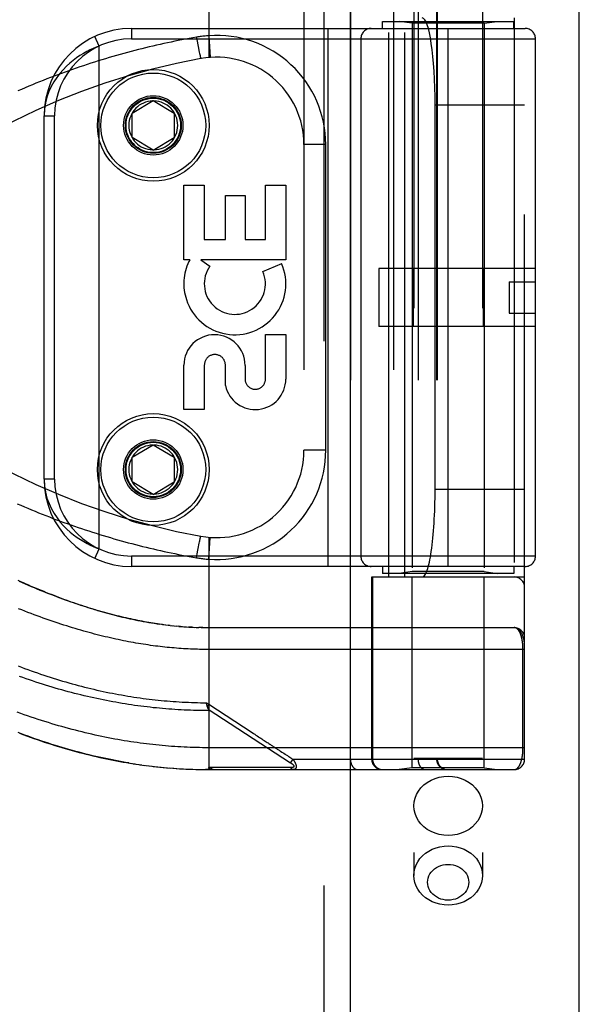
# Model space of a CAD drawing. Header units: inches. Extents: x 0 to 283, y 0 to 183.
# Tile 200 of 256: x 123.68 to 125.28, y 118.17 to 120.99. Entities that reach past the tile are written whole.
import ezdxf

# ---------------------------------------------------------------- set-up
doc = ezdxf.new("R2010")
doc.units = ezdxf.units.IN
doc.header["$LTSCALE"] = 15.583333
doc.header["$MEASUREMENT"] = 0
doc.linetypes.add('HIDDEN', pattern=[0.2, 0.1, -0.1])
doc.layers.get('0').update_dxf_attribs({"linetype": 'CONTINUOUS'})
doc.layers.add('RIGHTHAND_DOOR_ASSEMBLY', color=7, linetype='CONTINUOUS')

msp = doc.modelspace()

# ---------------------------------------------------------------- linework, layer by layer
at = {"color": 3, "linetype": 'Continuous'}
msp.add_line((125.2793, 53.176), (125.2793, 131.3133), dxfattribs=at)
at = {"layer": 'RIGHTHAND_DOOR_ASSEMBLY', "color": 8, "linetype": 'HIDDEN'}
for p, q in [((124.5486, 124.747), (124.5486, 53.397)), ((124.8061, 121.725), (124.8061, 118.5426)), ((125.0021, 121.725), (125.0021, 118.5426)), ((124.2191, 121.5482), (124.2191, 120.8835)), ((124.4914, 121.5482), (124.4914, 118.8457)), ((124.7478, 121.5482), (124.7478, 118.8457)), ((124.6243, 121.5182), (124.6243, 118.8757)), ((124.8178, 121.5182), (124.8178, 118.8757)), ((124.8709, 121.5182), (124.8709, 118.8757)), ((124.8729, 121.5182), (124.8729, 118.8757)), ((125.1228, 118.8757), (125.1228, 121.5182)), ((124.7166, 120.987), (125.0916, 120.987)), ((124.7166, 120.967), (124.7166, 120.987)), ((124.7344, 119.397), (124.7344, 120.997)), ((124.8011, 120.9817), (124.7636, 120.987)), ((124.7803, 119.397), (124.7803, 120.997)), ((125.0071, 120.9817), (124.8011, 120.9817)), ((124.8011, 120.9817), (124.8011, 119.4123)), ((125.0071, 120.9817), (125.0446, 120.987)), ((125.0071, 120.9817), (125.0071, 119.4123)), ((125.0916, 120.967), (125.0916, 120.987)), ((125.0928, 120.997), (125.0928, 119.397)), ((123.9978, 120.967), (125.1241, 120.967)), ((123.9978, 120.967), (123.9978, 120.937)), ((124.5603, 119.427), (124.5603, 120.967)), ((124.9041, 119.427), (124.9041, 120.967)), ((123.9053, 120.9166), (123.8927, 120.9438)), ((123.9978, 120.937), (125.1541, 120.937)), ((124.1838, 120.9419), (124.1842, 120.9397)), ((124.1842, 120.9397), (124.1858, 120.9307)), ((124.1858, 120.9307), (124.1879, 120.9199)), ((124.2191, 120.9462), (124.2235, 120.8838)), ((124.6541, 120.937), (124.6541, 119.457)), ((125.1541, 119.457), (125.1541, 120.937)), ((123.9053, 119.4774), (123.9053, 120.9166)), ((124.1879, 120.9199), (124.1897, 120.9108)), ((124.1897, 120.9108), (124.1909, 120.9042)), ((124.1909, 120.9042), (124.192, 120.8991)), ((124.192, 120.8991), (124.1928, 120.8953)), ((124.1928, 120.8953), (124.1934, 120.8925)), ((124.1934, 120.8925), (124.194, 120.8899)), ((124.194, 120.8899), (124.1943, 120.8882)), ((124.1943, 120.8882), (124.1947, 120.8866)), ((124.1947, 120.8866), (124.1949, 120.8857)), ((124.1949, 120.8857), (124.1951, 120.8848)), ((124.1951, 120.8848), (124.1953, 120.884)), ((124.1953, 120.884), (124.1955, 120.8833)), ((124.0003, 120.7245), (124.0603, 120.7605)), ((124.0603, 120.7605), (124.1203, 120.7245)), ((125.1228, 120.747), (124.8667, 120.747)), ((124.8667, 119.647), (124.8667, 120.747)), ((123.7478, 120.717), (123.7778, 120.717)), ((123.7478, 119.677), (123.7478, 120.717)), ((123.7778, 119.677), (123.7778, 120.717)), ((124.0003, 120.6545), (124.0003, 120.7245)), ((124.1203, 120.7245), (124.1203, 120.6545)), ((124.0603, 120.6184), (124.0003, 120.6545)), ((124.0603, 120.6184), (124.1203, 120.6545)), ((124.5539, 120.6345), (124.4914, 120.6345)), ((124.5539, 119.7595), (124.5539, 120.6345)), ((124.1478, 120.518), (124.2062, 120.518)), ((124.1478, 120.3043), (124.1478, 120.518)), ((124.2062, 120.518), (124.2062, 120.3626)), ((124.3813, 120.518), (124.4396, 120.518)), ((124.3813, 120.3626), (124.3813, 120.518)), ((124.4396, 120.518), (124.4396, 120.3043)), ((124.2667, 120.4889), (124.3229, 120.4889)), ((124.2667, 120.3626), (124.2667, 120.4889)), ((124.3229, 120.4889), (124.3229, 120.3626)), ((124.2062, 120.3626), (124.2667, 120.3626)), ((124.3229, 120.3626), (124.3813, 120.3626)), ((124.1647, 120.3043), (124.1478, 120.3043)), ((124.4396, 120.3043), (124.1967, 120.3043)), ((124.1967, 120.3043), (124.2221, 120.2864)), ((124.3741, 120.2709), (124.4277, 120.2941)), ((125.1541, 120.28), (124.7061, 120.28)), ((124.7061, 120.28), (124.7061, 120.114)), ((124.8035, 120.28), (124.8035, 120.114)), ((125.0047, 120.28), (125.0047, 120.114)), ((125.0791, 120.242), (125.1541, 120.242)), ((125.0791, 120.242), (125.0791, 120.152)), ((125.0791, 120.152), (125.1541, 120.152)), ((125.1541, 120.114), (124.7061, 120.114)), ((124.3813, 120.0906), (124.4396, 120.0906)), ((124.3813, 119.9635), (124.3813, 120.0906)), ((124.4396, 120.0906), (124.4396, 119.9635)), ((124.1478, 119.8762), (124.1478, 120.0034)), ((124.2062, 120.0034), (124.2062, 119.8762)), ((124.2667, 119.9446), (124.2667, 120.0034)), ((124.323, 120.0027), (124.323, 119.9635)), ((124.2062, 119.8762), (124.1478, 119.8762)), ((124.0003, 119.7395), (124.0603, 119.7755)), ((124.0603, 119.7755), (124.1203, 119.7395)), ((124.5539, 119.7595), (124.4914, 119.7595)), ((124.0003, 119.6695), (124.0003, 119.7395)), ((124.1203, 119.7395), (124.1203, 119.6695)), ((123.7778, 119.677), (123.7478, 119.677)), ((124.0603, 119.6334), (124.0003, 119.6695)), ((124.0603, 119.6334), (124.1203, 119.6695)), ((125.1228, 119.647), (124.8667, 119.647)), ((124.1897, 119.4832), (124.1908, 119.4888)), ((124.1908, 119.4888), (124.1918, 119.494)), ((124.1918, 119.494), (124.1926, 119.4979)), ((124.1926, 119.4979), (124.1932, 119.5008)), ((124.1932, 119.5008), (124.1938, 119.5034)), ((124.1938, 119.5034), (124.1942, 119.5052)), ((124.1942, 119.5052), (124.1946, 119.5068)), ((124.1946, 119.5068), (124.1948, 119.5078)), ((124.1948, 119.5078), (124.195, 119.5087)), ((124.195, 119.5087), (124.1952, 119.5096)), ((124.2191, 119.5105), (124.2191, 118.8457)), ((124.2191, 119.4478), (124.2235, 119.5101)), ((123.8927, 119.4502), (123.9053, 119.4774)), ((124.1838, 119.4521), (124.1858, 119.4633)), ((124.1858, 119.4633), (124.1879, 119.4741)), ((124.1879, 119.4741), (124.1897, 119.4832)), ((125.1541, 119.457), (123.9978, 119.457)), ((123.9978, 119.457), (123.9978, 119.427)), ((125.1241, 119.427), (123.9978, 119.427)), ((124.7166, 119.427), (124.7166, 119.407)), ((125.0916, 119.407), (124.7166, 119.407)), ((124.8011, 119.4123), (124.7636, 119.407)), ((125.0071, 119.4123), (124.8011, 119.4123)), ((125.0071, 119.4123), (125.0446, 119.407)), ((125.0916, 119.427), (125.0916, 119.407)), ((124.6853, 119.397), (125.1228, 119.397)), ((124.6853, 118.8757), (124.6853, 119.397)), ((124.6877, 119.397), (124.6877, 118.8757)), ((124.8011, 118.851), (124.8011, 119.397)), ((125.0071, 118.851), (125.0071, 119.397)), ((124.0903, 119.2604), (124.0842, 119.2612)), ((124.0871, 119.2608), (124.0963, 119.2596)), ((124.1083, 119.2582), (124.1024, 119.2589)), ((124.1111, 119.2579), (124.1202, 119.257)), ((124.1188, 119.2571), (124.1263, 119.2564)), ((124.1336, 119.2557), (124.1262, 119.2564)), ((124.1379, 119.2553), (124.1321, 119.2558)), ((124.1336, 119.2557), (124.1438, 119.2549)), ((124.1408, 119.2551), (124.1497, 119.2544)), ((124.1478, 119.2546), (124.1555, 119.2541)), ((124.176, 119.2529), (124.1845, 119.2526)), ((124.1832, 119.2526), (124.1904, 119.2524)), ((124.1976, 119.2522), (124.1903, 119.2524)), ((124.2018, 119.2521), (124.196, 119.2523)), ((124.1976, 119.2522), (124.2076, 119.2521)), ((124.2048, 119.2521), (124.2133, 119.252)), ((124.212, 119.252), (125.0928, 119.252)), ((125.1182, 118.9082), (125.1182, 119.1903)), ((124.2122, 119.037), (124.2191, 119.0325)), ((124.2132, 119.0327), (124.2129, 119.0339)), ((124.2135, 119.0315), (124.2132, 119.0327)), ((124.2138, 119.0302), (124.2135, 119.0315)), ((124.215, 119.0261), (124.2191, 119.0325)), ((124.4486, 118.8827), (124.451, 118.8812)), ((124.451, 118.8812), (124.4535, 118.8796)), ((124.4594, 118.8757), (124.4528, 118.8657)), ((124.4535, 118.8796), (124.4562, 118.8778)), ((124.4562, 118.8778), (124.4594, 118.8757)), ((124.4594, 118.8757), (125.1228, 118.8757)), ((125.0021, 118.877), (124.8061, 118.877)), ((123.9936, 118.8641), (124.0086, 118.8617)), ((124.0031, 118.8625), (124.0178, 118.8604)), ((124.0126, 118.8611), (124.0271, 118.859)), ((124.0222, 118.8597), (124.0364, 118.8578)), ((124.0316, 118.8584), (124.0456, 118.8566)), ((124.0411, 118.8572), (124.0548, 118.8555)), ((124.0506, 118.856), (124.064, 118.8544)), ((124.06, 118.8549), (124.0732, 118.8534)), ((124.0694, 118.8538), (124.0824, 118.8525)), ((124.0789, 118.8528), (124.0915, 118.8516)), ((124.0883, 118.8519), (124.1007, 118.8508)), ((124.0977, 118.8511), (124.1098, 118.8501)), ((124.107, 118.8503), (124.119, 118.8494)), ((124.1164, 118.8495), (124.1281, 118.8487)), ((124.1258, 118.8489), (124.1372, 118.8482)), ((124.1351, 118.8483), (124.1463, 118.8476)), ((124.1445, 118.8477), (124.1554, 118.8472)), ((124.1538, 118.8473), (124.1645, 118.8468)), ((124.1632, 118.8469), (124.1736, 118.8465)), ((124.1725, 118.8465), (124.1827, 118.8462)), ((124.1819, 118.8462), (124.1918, 118.846)), ((124.1912, 118.846), (124.2009, 118.8459)), ((124.2005, 118.8459), (124.21, 118.8458)), ((124.2098, 118.8458), (124.2191, 118.8457)), ((124.2191, 118.8457), (124.21, 118.8458)), ((124.2191, 118.8457), (125.0928, 118.8457)), ((124.2871, 118.8514), (124.2825, 118.8514)), ((124.37, 118.8513), (124.3591, 118.8514)), ((124.4226, 118.8513), (124.4185, 118.8513)), ((124.4263, 118.8513), (124.4226, 118.8513)), ((124.4329, 118.8513), (124.4263, 118.8513)), ((124.4375, 118.8513), (124.4329, 118.8513)), ((124.4471, 118.8512), (124.4375, 118.8513)), ((124.454, 118.8512), (124.4471, 118.8512)), ((124.8011, 118.851), (124.7636, 118.8457)), ((125.0071, 118.851), (124.8011, 118.851)), ((125.0071, 118.851), (125.0446, 118.8457))]:
    msp.add_line(p, q, dxfattribs=at)
at = {"layer": 'RIGHTHAND_DOOR_ASSEMBLY', "color": 3, "linetype": 'Continuous'}
msp.add_line((124.6236, 124.747), (124.6236, 53.397), dxfattribs=at)
at = {"layer": 'RIGHTHAND_DOOR_ASSEMBLY', "color": 8, "linetype": 'HIDDEN'}
for points in [[(124.1838, 120.9419), (124.1733, 120.9401), (124.1629, 120.9382), (124.1526, 120.9362), (124.1422, 120.9343), (124.1319, 120.9322), (124.1215, 120.9301), (124.1111, 120.928), (124.1007, 120.9258), (124.0903, 120.9236), (124.08, 120.9213), (124.0696, 120.9189), (124.0592, 120.9165), (124.0487, 120.9141), (124.0383, 120.9116), (124.0279, 120.909), (124.0175, 120.9064), (124.0071, 120.9037), (123.9966, 120.901), (123.9862, 120.8982), (123.9758, 120.8953), (123.9653, 120.8925), (123.9549, 120.8895), (123.9444, 120.8865), (123.934, 120.8834), (123.9235, 120.8803), (123.913, 120.8771), (123.9026, 120.8739), (123.8921, 120.8706), (123.8816, 120.8673), (123.8712, 120.8639), (123.8607, 120.8604), (123.8502, 120.8569), (123.8397, 120.8533), (123.8293, 120.8497), (123.8188, 120.846), (123.8083, 120.8422), (123.7978, 120.8384), (123.7874, 120.8345), (123.7769, 120.8306), (123.7664, 120.8266), (123.756, 120.8225), (123.7455, 120.8184), (123.7351, 120.8143), (123.7246, 120.81), (123.7142, 120.8057), (123.7038, 120.8014), (123.6933, 120.797), (123.6829, 120.7925), (123.6725, 120.788)], [(124.2191, 120.9462), (124.2155, 120.9459), (124.2121, 120.9456), (124.2087, 120.9453), (124.2054, 120.945), (124.202, 120.9446), (124.1985, 120.9442), (124.1949, 120.9437), (124.1912, 120.9431), (124.1875, 120.9425), (124.1838, 120.9419)], [(123.9053, 120.9166), (123.8969, 120.9133), (123.8881, 120.9095), (123.879, 120.9053), (123.8697, 120.9005), (123.8602, 120.8952), (123.8505, 120.8892), (123.8407, 120.8826), (123.8309, 120.8753), (123.8211, 120.8673), (123.8115, 120.8585), (123.802, 120.8488), (123.7928, 120.8382), (123.7841, 120.8268), (123.7759, 120.8143), (123.7683, 120.8008), (123.7616, 120.7862), (123.756, 120.7705), (123.7516, 120.7536), (123.7488, 120.7358), (123.7478, 120.717)], [(124.1955, 120.8833), (124.1956, 120.883), (124.1957, 120.8827), (124.1958, 120.8824), (124.1958, 120.8821), (124.1959, 120.8818), (124.196, 120.8816), (124.1961, 120.8814), (124.1961, 120.8812), (124.1962, 120.881), (124.1962, 120.8809), (124.1963, 120.8808), (124.1963, 120.8807), (124.1964, 120.8806), (124.1964, 120.8805), (124.1964, 120.8805), (124.1965, 120.8804), (124.1965, 120.8804)], [(123.7478, 119.677), (123.7488, 119.6579), (123.7517, 119.6399), (123.7561, 119.623), (123.7619, 119.6071), (123.7688, 119.5923), (123.7766, 119.5785), (123.785, 119.5659), (123.794, 119.5543), (123.8033, 119.5438), (123.8129, 119.5342), (123.8226, 119.5254), (123.8324, 119.5175), (123.8422, 119.5103), (123.8519, 119.5039), (123.8614, 119.4981), (123.8708, 119.4929), (123.8799, 119.4883), (123.8887, 119.4842), (123.8972, 119.4806), (123.9053, 119.4774)], [(123.6709, 119.6067), (123.6811, 119.6023), (123.6913, 119.5979), (123.7015, 119.5935), (123.7117, 119.5893), (123.7219, 119.585), (123.7322, 119.5809), (123.7424, 119.5768), (123.7527, 119.5727), (123.7629, 119.5687), (123.7732, 119.5648), (123.7834, 119.5609), (123.7937, 119.5571), (123.804, 119.5533), (123.8142, 119.5496), (123.8245, 119.546), (123.8348, 119.5424), (123.8451, 119.5388), (123.8553, 119.5354), (123.8656, 119.5319), (123.8759, 119.5286), (123.8862, 119.5252), (123.8964, 119.522), (123.9067, 119.5188), (123.917, 119.5156), (123.9272, 119.5125), (123.9375, 119.5095), (123.9478, 119.5065), (123.958, 119.5036), (123.9683, 119.5007), (123.9786, 119.4979), (123.9888, 119.4951), (123.9991, 119.4924), (124.0093, 119.4897), (124.0195, 119.4871), (124.0298, 119.4845), (124.04, 119.482), (124.0503, 119.4795), (124.0605, 119.4771), (124.0707, 119.4748), (124.0809, 119.4725), (124.0912, 119.4702), (124.1014, 119.468), (124.1116, 119.4659), (124.1218, 119.4638), (124.1321, 119.4617), (124.1424, 119.4597), (124.1527, 119.4577), (124.1631, 119.4558), (124.1734, 119.4539), (124.1838, 119.4521)], [(124.1952, 119.5096), (124.1954, 119.5103), (124.1955, 119.5107), (124.1956, 119.511), (124.1957, 119.5113), (124.1958, 119.5116), (124.1958, 119.5119), (124.1959, 119.5121), (124.196, 119.5124), (124.1961, 119.5126), (124.1961, 119.5128), (124.1962, 119.5129), (124.1962, 119.5131), (124.1963, 119.5132), (124.1963, 119.5133), (124.1964, 119.5134), (124.1964, 119.5135), (124.1964, 119.5135), (124.1965, 119.5135), (124.1965, 119.5135)], [(124.1838, 119.4521), (124.1873, 119.4515), (124.1907, 119.4509), (124.194, 119.4504), (124.1973, 119.45), (124.2007, 119.4495), (124.2043, 119.4491), (124.2079, 119.4487), (124.2116, 119.4484), (124.2153, 119.4481), (124.2191, 119.4478)], [(123.6731, 119.3875), (123.6806, 119.3842), (123.6881, 119.3808), (123.6956, 119.3775), (123.703, 119.3743), (123.7103, 119.3711), (123.7177, 119.368), (123.725, 119.3649), (123.7323, 119.3619), (123.7395, 119.3589), (123.7467, 119.3559), (123.7539, 119.353), (123.7611, 119.3501), (123.7682, 119.3473), (123.7753, 119.3445), (123.7824, 119.3418), (123.7894, 119.3391), (123.7965, 119.3365), (123.8035, 119.3339), (123.8105, 119.3313), (123.8175, 119.3288), (123.8245, 119.3263), (123.8314, 119.3238), (123.8384, 119.3214), (123.8453, 119.3191), (123.8523, 119.3167), (123.8592, 119.3144), (123.8661, 119.3122), (123.8731, 119.3099), (123.88, 119.3077), (123.887, 119.3056), (123.8939, 119.3035), (123.9009, 119.3014), (123.9079, 119.2993), (123.9149, 119.2973), (123.922, 119.2953), (123.929, 119.2933), (123.9361, 119.2914), (123.9432, 119.2895), (123.9503, 119.2877), (123.9574, 119.2859), (123.9646, 119.2841), (123.9718, 119.2824), (123.979, 119.2807), (123.9863, 119.279), (123.9936, 119.2774), (124.001, 119.2758), (124.0085, 119.2742), (124.0161, 119.2727), (124.0237, 119.2712), (124.0315, 119.2697), (124.0393, 119.2683), (124.0472, 119.2669), (124.0551, 119.2656), (124.0631, 119.2643), (124.0711, 119.2631), (124.0791, 119.2619)], [(124.0871, 119.2608), (124.0782, 119.262), (124.072, 119.2629), (124.0659, 119.2638), (124.0597, 119.2648), (124.0535, 119.2658), (124.0473, 119.2668), (124.041, 119.2679), (124.0347, 119.269), (124.0284, 119.2702), (124.022, 119.2714), (124.0156, 119.2727), (124.0091, 119.274), (124.0026, 119.2753), (123.9961, 119.2767), (123.9895, 119.2781), (123.9829, 119.2796), (123.9762, 119.2812), (123.9695, 119.2827), (123.9628, 119.2844), (123.956, 119.286), (123.9491, 119.2878), (123.9422, 119.2895), (123.9353, 119.2914), (123.9283, 119.2932), (123.9213, 119.2952), (123.9142, 119.2972), (123.9071, 119.2992), (123.8999, 119.3013), (123.8926, 119.3034), (123.8853, 119.3056), (123.878, 119.3079), (123.8706, 119.3102), (123.8632, 119.3126), (123.8557, 119.315), (123.8481, 119.3175), (123.8405, 119.32), (123.8328, 119.3226), (123.8251, 119.3253), (123.8174, 119.328), (123.8095, 119.3308), (123.8017, 119.3337), (123.7937, 119.3366), (123.7858, 119.3395), (123.7777, 119.3426), (123.7696, 119.3457), (123.7615, 119.3488), (123.7533, 119.352), (123.745, 119.3553), (123.7367, 119.3587), (123.7284, 119.3621), (123.72, 119.3655), (123.7116, 119.3691), (123.7031, 119.3727), (123.6945, 119.3763), (123.6859, 119.3801), (123.6773, 119.3839)], [(125.1228, 119.1895), (124.2125, 119.1895), (124.206, 119.1896), (124.1995, 119.1897), (124.1929, 119.1898), (124.1864, 119.1899), (124.1798, 119.1901), (124.1733, 119.1904), (124.1667, 119.1907), (124.1601, 119.191), (124.1535, 119.1913), (124.1469, 119.1917), (124.1403, 119.1922), (124.1337, 119.1926), (124.127, 119.1931), (124.1204, 119.1937), (124.1137, 119.1942), (124.107, 119.1949), (124.1003, 119.1955), (124.0935, 119.1962), (124.0868, 119.197), (124.08, 119.1977), (124.0732, 119.1986), (124.0664, 119.1994), (124.0595, 119.2003), (124.0526, 119.2013), (124.0457, 119.2023), (124.0388, 119.2033), (124.0318, 119.2044), (124.0248, 119.2055), (124.0178, 119.2067), (124.0107, 119.2079), (124.0036, 119.2091), (123.9965, 119.2104), (123.9893, 119.2118), (123.9821, 119.2132), (123.9748, 119.2146), (123.9676, 119.2161), (123.9602, 119.2176), (123.9529, 119.2192), (123.9455, 119.2208), (123.938, 119.2225), (123.9305, 119.2243), (123.923, 119.226), (123.9154, 119.2279), (123.9078, 119.2298), (123.9001, 119.2317), (123.8924, 119.2337), (123.8847, 119.2358), (123.8769, 119.2379), (123.869, 119.24), (123.8611, 119.2423), (123.8532, 119.2445), (123.8452, 119.2469), (123.8371, 119.2493), (123.829, 119.2517), (123.8209, 119.2542), (123.8127, 119.2568), (123.8044, 119.2594), (123.7961, 119.2621), (123.7878, 119.2648), (123.7794, 119.2676), (123.771, 119.2705), (123.7625, 119.2734), (123.7539, 119.2764), (123.7453, 119.2795), (123.7367, 119.2826), (123.728, 119.2858), (123.7193, 119.289), (123.7105, 119.2923), (123.7017, 119.2957), (123.6928, 119.2991), (123.6839, 119.3026), (123.6749, 119.3062)], [(124.0952, 119.2598), (124.1031, 119.2588), (124.1143, 119.2576)], [(124.1549, 119.2541), (124.1619, 119.2537), (124.1689, 119.2533), (124.1787, 119.2528)], [(124.1729, 119.2531), (124.1671, 119.2534), (124.1613, 119.2537)], [(125.1228, 119.202), (125.1228, 119.2026), (125.1228, 119.2032), (125.1228, 119.2039), (125.1227, 119.2046), (125.1227, 119.2053), (125.1226, 119.2062), (125.1225, 119.2071), (125.1224, 119.208), (125.1223, 119.2091), (125.1221, 119.2102), (125.1219, 119.2115), (125.1217, 119.2129), (125.1214, 119.2145), (125.1211, 119.2161), (125.1207, 119.2179), (125.1202, 119.2198), (125.1197, 119.2219), (125.1191, 119.2239), (125.1184, 119.2258), (125.1178, 119.2277), (125.1172, 119.2294), (125.1165, 119.231), (125.1158, 119.2325), (125.1152, 119.234), (125.1145, 119.2353), (125.1138, 119.2366), (125.1131, 119.2378), (125.1124, 119.2389), (125.1117, 119.24), (125.111, 119.241), (125.1103, 119.242), (125.1096, 119.2429), (125.1089, 119.2437), (125.1082, 119.2445), (125.1075, 119.2452), (125.1068, 119.2459), (125.1061, 119.2466), (125.1053, 119.2472), (125.1046, 119.2477), (125.1039, 119.2483), (125.1032, 119.2488), (125.1025, 119.2492), (125.1018, 119.2496), (125.1011, 119.25), (125.1004, 119.2503), (125.0997, 119.2506), (125.099, 119.2509), (125.0983, 119.2511), (125.0976, 119.2513), (125.0969, 119.2515), (125.0962, 119.2517), (125.0955, 119.2518), (125.0949, 119.2519), (125.0942, 119.2519), (125.0935, 119.252), (125.0928, 119.252)], [(125.1182, 119.1903), (125.1182, 119.1911), (125.1182, 119.1919), (125.1182, 119.1928), (125.1182, 119.1936), (125.1182, 119.1944), (125.1181, 119.1952), (125.1181, 119.1961), (125.1181, 119.1969), (125.118, 119.1977), (125.118, 119.1986), (125.1179, 119.1994), (125.1179, 119.2003), (125.1178, 119.2011), (125.1178, 119.202), (125.1177, 119.2028), (125.1176, 119.2037), (125.1175, 119.2046), (125.1175, 119.2054), (125.1174, 119.2063), (125.1173, 119.2072), (125.1172, 119.208), (125.1171, 119.2089), (125.117, 119.2098), (125.1168, 119.2107), (125.1167, 119.2116), (125.1166, 119.2125), (125.1164, 119.2134), (125.1163, 119.2142), (125.1162, 119.2151), (125.116, 119.216), (125.1158, 119.2169), (125.1157, 119.2178), (125.1155, 119.2186), (125.1153, 119.2195), (125.1151, 119.2204), (125.115, 119.2212), (125.1148, 119.2221), (125.1146, 119.2229), (125.1143, 119.2238), (125.1141, 119.2246), (125.1139, 119.2255), (125.1137, 119.2263), (125.1134, 119.2271), (125.1132, 119.2279), (125.1129, 119.2288), (125.1127, 119.2296), (125.1124, 119.2304), (125.1122, 119.2312), (125.1119, 119.232), (125.1116, 119.2327), (125.1113, 119.2335), (125.111, 119.2343), (125.1107, 119.235), (125.1104, 119.2358), (125.11, 119.2365), (125.1097, 119.2372), (125.1094, 119.2379), (125.109, 119.2386), (125.1087, 119.2393), (125.1083, 119.24), (125.1079, 119.2407), (125.1075, 119.2413), (125.1071, 119.242), (125.1067, 119.2426), (125.1063, 119.2432), (125.1059, 119.2438), (125.1055, 119.2444), (125.1051, 119.2449), (125.1046, 119.2455), (125.1042, 119.246), (125.1037, 119.2465), (125.1033, 119.247), (125.1028, 119.2475), (125.1023, 119.2479), (125.1018, 119.2484), (125.1013, 119.2488), (125.1008, 119.2492), (125.1003, 119.2495), (125.0998, 119.2499), (125.0992, 119.2502), (125.0987, 119.2505), (125.0981, 119.2508), (125.0976, 119.251), (125.097, 119.2512), (125.0964, 119.2514), (125.0959, 119.2516), (125.0953, 119.2517), (125.0947, 119.2518), (125.0941, 119.2519), (125.0935, 119.252), (125.0928, 119.252)], [(123.674, 119.1422), (123.6831, 119.1388), (123.6922, 119.1354), (123.7013, 119.132), (123.7104, 119.1287), (123.7195, 119.1255), (123.7285, 119.1223), (123.7376, 119.1192), (123.7467, 119.1162), (123.7557, 119.1132), (123.7648, 119.1103), (123.7738, 119.1074), (123.7829, 119.1046), (123.7919, 119.1018), (123.8009, 119.0991), (123.8099, 119.0965), (123.8189, 119.0939), (123.8279, 119.0914), (123.8368, 119.089), (123.8458, 119.0866), (123.8547, 119.0842), (123.8637, 119.0819), (123.8726, 119.0797), (123.8815, 119.0776), (123.8904, 119.0755), (123.8992, 119.0734), (123.9081, 119.0714), (123.917, 119.0695), (123.9258, 119.0676), (123.9346, 119.0658), (123.9435, 119.0641), (123.9523, 119.0624), (123.9611, 119.0607), (123.9698, 119.0592), (123.9786, 119.0576), (123.9874, 119.0562), (123.9961, 119.0547), (124.0048, 119.0534), (124.0136, 119.0521), (124.0223, 119.0508), (124.031, 119.0496), (124.0397, 119.0485), (124.0484, 119.0474), (124.057, 119.0464), (124.0657, 119.0454), (124.0744, 119.0445), (124.083, 119.0436), (124.0917, 119.0428), (124.1003, 119.0421), (124.1089, 119.0413), (124.1176, 119.0407), (124.1262, 119.0401), (124.1348, 119.0396), (124.1434, 119.0391), (124.152, 119.0386), (124.1606, 119.0382), (124.1692, 119.0379), (124.1778, 119.0376), (124.1864, 119.0374), (124.195, 119.0372), (124.2036, 119.0371), (124.2122, 119.037)], [(124.2191, 119.0144), (124.2103, 119.0144), (124.2015, 119.0145), (124.1927, 119.0146), (124.1839, 119.0148), (124.1752, 119.015), (124.1664, 119.0153), (124.1575, 119.0157), (124.1487, 119.0161), (124.1399, 119.0165), (124.1311, 119.017), (124.1223, 119.0176), (124.1135, 119.0182), (124.1046, 119.0188), (124.0958, 119.0195), (124.0869, 119.0203), (124.0781, 119.0211), (124.0692, 119.022), (124.0604, 119.0229), (124.0515, 119.0239), (124.0426, 119.0249), (124.0337, 119.026), (124.0248, 119.0271), (124.0159, 119.0283), (124.0069, 119.0295), (123.998, 119.0308), (123.9891, 119.0322), (123.9801, 119.0336), (123.9711, 119.0351), (123.9621, 119.0366), (123.9531, 119.0382), (123.9441, 119.0398), (123.9351, 119.0415), (123.9261, 119.0432), (123.917, 119.045), (123.908, 119.0469), (123.8989, 119.0488), (123.8898, 119.0508), (123.8807, 119.0528), (123.8716, 119.0549), (123.8625, 119.0571), (123.8534, 119.0593), (123.8442, 119.0615), (123.8351, 119.0639), (123.8259, 119.0662), (123.8167, 119.0687), (123.8075, 119.0712), (123.7983, 119.0737), (123.7891, 119.0763), (123.7798, 119.079), (123.7706, 119.0818), (123.7614, 119.0845), (123.7521, 119.0874), (123.7428, 119.0903), (123.7335, 119.0933), (123.7243, 119.0963), (123.715, 119.0994), (123.7057, 119.1025), (123.6964, 119.1057), (123.6871, 119.109), (123.6778, 119.1123)], [(124.2129, 119.0339), (124.2123, 119.0364), (124.2122, 119.037)], [(125.1228, 118.9082), (124.2102, 118.9083), (124.2014, 118.9083), (124.1925, 118.9085), (124.1837, 118.9087), (124.1748, 118.9089), (124.166, 118.9092), (124.1571, 118.9096), (124.1482, 118.91), (124.1393, 118.9104), (124.1304, 118.911), (124.1215, 118.9115), (124.1126, 118.9122), (124.1037, 118.9128), (124.0948, 118.9136), (124.0858, 118.9144), (124.0769, 118.9152), (124.0679, 118.9161), (124.0589, 118.9171), (124.0499, 118.9181), (124.0409, 118.9192), (124.0319, 118.9203), (124.0229, 118.9215), (124.0138, 118.9228), (124.0047, 118.9241), (123.9956, 118.9255), (123.9865, 118.9269), (123.9773, 118.9284), (123.9682, 118.9299), (123.959, 118.9316), (123.9498, 118.9332), (123.9405, 118.935), (123.9313, 118.9367), (123.922, 118.9386), (123.9127, 118.9405), (123.9034, 118.9425), (123.894, 118.9445), (123.8846, 118.9467), (123.8752, 118.9488), (123.8658, 118.9511), (123.8563, 118.9534), (123.8468, 118.9557), (123.8373, 118.9582), (123.8277, 118.9607), (123.8181, 118.9632), (123.8085, 118.9659), (123.7989, 118.9686), (123.7892, 118.9713), (123.7795, 118.9742), (123.7697, 118.9771), (123.76, 118.9801), (123.7502, 118.9831), (123.7404, 118.9862), (123.7305, 118.9894), (123.7206, 118.9927), (123.7107, 118.996), (123.7008, 118.9994), (123.6908, 119.0028), (123.6808, 119.0064), (123.6708, 119.01)], [(124.215, 119.0261), (124.2148, 119.0267), (124.2146, 119.0273), (124.2144, 119.0279), (124.2143, 119.0285), (124.2141, 119.029), (124.214, 119.0296), (124.2138, 119.0302)], [(124.218, 119.0185), (124.2176, 119.0193), (124.2174, 119.0197), (124.2171, 119.0202), (124.2169, 119.0207), (124.2167, 119.0212), (124.2165, 119.0217), (124.2163, 119.0223), (124.2161, 119.0228), (124.2159, 119.0233), (124.2157, 119.0239), (124.2155, 119.0244), (124.2153, 119.025), (124.2151, 119.0256), (124.215, 119.0261)], [(124.2178, 119.0188), (124.4533, 118.8654), (124.4538, 118.8651), (124.4542, 118.8648), (124.4546, 118.8645), (124.455, 118.8642), (124.4554, 118.8639), (124.4558, 118.8636), (124.4562, 118.8633), (124.4565, 118.8631), (124.4569, 118.8628), (124.4572, 118.8625), (124.4575, 118.8623), (124.4578, 118.8621), (124.4581, 118.8618), (124.4583, 118.8616), (124.4586, 118.8614), (124.4588, 118.8611), (124.4591, 118.8609), (124.4593, 118.8607), (124.4595, 118.8605), (124.4597, 118.8603), (124.4599, 118.8601), (124.4601, 118.8599), (124.4603, 118.8597), (124.4605, 118.8595), (124.4607, 118.8593), (124.4608, 118.8591), (124.461, 118.8589), (124.4611, 118.8588), (124.4613, 118.8586), (124.4614, 118.8584), (124.4615, 118.8582), (124.4616, 118.8581), (124.4617, 118.8579), (124.4618, 118.8577), (124.4619, 118.8576), (124.462, 118.8574), (124.4621, 118.8573), (124.4622, 118.8571), (124.4623, 118.8569), (124.4624, 118.8568), (124.4624, 118.8566), (124.4625, 118.8565), (124.4625, 118.8564), (124.4626, 118.8562), (124.4626, 118.8561), (124.4627, 118.8559), (124.4627, 118.8558), (124.4627, 118.8557), (124.4627, 118.8555), (124.4628, 118.8554), (124.4628, 118.8553), (124.4628, 118.8551), (124.4628, 118.855), (124.4628, 118.8549), (124.4628, 118.8548), (124.4627, 118.8546), (124.4627, 118.8545), (124.4627, 118.8544), (124.4627, 118.8543), (124.4626, 118.8542), (124.4626, 118.8541), (124.4625, 118.854), (124.4625, 118.8538), (124.4624, 118.8537), (124.4624, 118.8536), (124.4623, 118.8535), (124.4622, 118.8534), (124.4621, 118.8533), (124.462, 118.8532), (124.462, 118.8531), (124.4619, 118.853), (124.4618, 118.853), (124.4616, 118.8529), (124.4615, 118.8528), (124.4614, 118.8527), (124.4613, 118.8526), (124.4611, 118.8525), (124.461, 118.8524), (124.4608, 118.8524), (124.4607, 118.8523), (124.4605, 118.8522), (124.4603, 118.8521), (124.4602, 118.8521), (124.46, 118.852), (124.4598, 118.8519), (124.4596, 118.8518), (124.4593, 118.8518), (124.4591, 118.8517), (124.4589, 118.8517), (124.4586, 118.8516), (124.4583, 118.8515), (124.4581, 118.8515), (124.4578, 118.8515), (124.4575, 118.8514), (124.4572, 118.8514), (124.4568, 118.8513), (124.4565, 118.8513), (124.4561, 118.8513), (124.4557, 118.8512), (124.4553, 118.8512), (124.4549, 118.8512), (124.4544, 118.8512), (124.454, 118.8512)], [(124.218, 119.0185), (124.2181, 119.0183), (124.2182, 119.0181), (124.2183, 119.0179), (124.2184, 119.0176), (124.2185, 119.0174), (124.2185, 119.0172), (124.2186, 119.017), (124.2187, 119.0167), (124.2188, 119.0165), (124.2188, 119.0163), (124.2189, 119.0161), (124.2189, 119.0159), (124.219, 119.0157), (124.219, 119.0155), (124.219, 119.0152), (124.2191, 119.015), (124.2191, 119.0148), (124.2191, 119.0146), (124.2191, 119.0144)], [(124.2191, 119.0325), (124.3435, 118.9514), (124.347, 118.9491), (124.3505, 118.9467), (124.3541, 118.9444), (124.3576, 118.9422), (124.361, 118.9399), (124.3644, 118.9377), (124.3677, 118.9355), (124.371, 118.9334), (124.3742, 118.9313), (124.3773, 118.9293), (124.3803, 118.9273)], [(123.99, 118.8647), (123.9806, 118.8662), (123.9713, 118.8679), (123.9619, 118.8696), (123.9526, 118.8713), (123.9432, 118.8732), (123.9337, 118.8751), (123.9243, 118.877), (123.9148, 118.879), (123.9054, 118.8811), (123.8959, 118.8833), (123.8863, 118.8855), (123.8768, 118.8878), (123.8672, 118.8902), (123.8576, 118.8927), (123.848, 118.8952), (123.8383, 118.8978), (123.8287, 118.9004), (123.819, 118.9031), (123.8093, 118.9059), (123.7995, 118.9088), (123.7898, 118.9117), (123.78, 118.9148), (123.7702, 118.9178), (123.7604, 118.921), (123.7507, 118.9242), (123.7409, 118.9274), (123.7312, 118.9307), (123.7215, 118.9341), (123.7119, 118.9375), (123.7022, 118.941), (123.6926, 118.9445), (123.683, 118.9481), (123.6734, 118.9517)], [(123.6772, 118.9497), (123.6874, 118.9459), (123.6976, 118.9422), (123.7078, 118.9385), (123.718, 118.9349), (123.7282, 118.9314), (123.7383, 118.9279), (123.7484, 118.9246), (123.7585, 118.9213), (123.7685, 118.9181), (123.7786, 118.9149), (123.7886, 118.9118), (123.7986, 118.9088), (123.8086, 118.9059), (123.8185, 118.9031), (123.8284, 118.9003), (123.8383, 118.8976), (123.8482, 118.895), (123.858, 118.8924), (123.8679, 118.8899), (123.8777, 118.8875), (123.8875, 118.8852), (123.8972, 118.8829), (123.9069, 118.8807), (123.9167, 118.8786), (123.9263, 118.8765), (123.936, 118.8745), (123.9457, 118.8726), (123.9553, 118.8708), (123.9649, 118.869), (123.9745, 118.8673), (123.984, 118.8656), (123.9993, 118.8632)], [(124.3803, 118.9273), (124.386, 118.9237), (124.3886, 118.9219), (124.3911, 118.9203), (124.3934, 118.9188), (124.3956, 118.9174), (124.3977, 118.916), (124.3997, 118.9147), (124.4017, 118.9134), (124.4036, 118.9121), (124.4055, 118.9109), (124.4074, 118.9096), (124.4094, 118.9084)], [(124.4094, 118.9084), (124.4132, 118.9059), (124.4151, 118.9046), (124.417, 118.9034), (124.4189, 118.9021), (124.4209, 118.9009), (124.4228, 118.8996), (124.4247, 118.8984)], [(124.4247, 118.8984), (124.4285, 118.8959), (124.4303, 118.8947), (124.4321, 118.8935), (124.4339, 118.8924)], [(125.0928, 118.8457), (125.0934, 118.8458), (125.0941, 118.8458), (125.0946, 118.8459), (125.0952, 118.846), (125.0958, 118.8461), (125.0964, 118.8463), (125.0969, 118.8464), (125.0975, 118.8467), (125.098, 118.8469), (125.0986, 118.8471), (125.0991, 118.8474), (125.0996, 118.8477), (125.1001, 118.8481), (125.1006, 118.8484), (125.1011, 118.8488), (125.1016, 118.8492), (125.1021, 118.8496), (125.1026, 118.85), (125.103, 118.8505), (125.1035, 118.8509), (125.1039, 118.8514), (125.1044, 118.8519), (125.1048, 118.8525), (125.1052, 118.853), (125.1057, 118.8536), (125.1061, 118.8541), (125.1065, 118.8547), (125.1069, 118.8553), (125.1073, 118.8559), (125.1076, 118.8566), (125.108, 118.8572), (125.1084, 118.8578), (125.1087, 118.8585), (125.1091, 118.8592), (125.1094, 118.8599), (125.1097, 118.8606), (125.1101, 118.8613), (125.1104, 118.862), (125.1107, 118.8627), (125.111, 118.8635), (125.1113, 118.8642), (125.1116, 118.8649), (125.1119, 118.8657), (125.1121, 118.8665), (125.1124, 118.8673), (125.1127, 118.868), (125.1129, 118.8688), (125.1132, 118.8696), (125.1134, 118.8704), (125.1136, 118.8712), (125.1138, 118.872), (125.1141, 118.8729), (125.1143, 118.8737), (125.1145, 118.8745), (125.1147, 118.8753), (125.1149, 118.8762), (125.1151, 118.877), (125.1153, 118.8779), (125.1154, 118.8787), (125.1156, 118.8795), (125.1158, 118.8804), (125.1159, 118.8813), (125.1161, 118.8821), (125.1162, 118.883), (125.1164, 118.8838), (125.1165, 118.8847), (125.1166, 118.8856), (125.1168, 118.8864), (125.1169, 118.8873), (125.117, 118.8882), (125.1171, 118.889), (125.1172, 118.8899), (125.1173, 118.8907), (125.1174, 118.8916), (125.1175, 118.8924), (125.1176, 118.8933), (125.1176, 118.8941), (125.1177, 118.895), (125.1178, 118.8958), (125.1178, 118.8967), (125.1179, 118.8975), (125.1179, 118.8983), (125.118, 118.8991), (125.118, 118.9), (125.1181, 118.9008), (125.1181, 118.9016), (125.1181, 118.9024), (125.1182, 118.9033), (125.1182, 118.9041), (125.1182, 118.9049), (125.1182, 118.9057), (125.1182, 118.9066), (125.1182, 118.9074), (125.1182, 118.9082)], [(124.4339, 118.8924), (124.4372, 118.8902), (124.4387, 118.8892), (124.4401, 118.8883)], [(124.4401, 118.8883), (124.4427, 118.8866), (124.4439, 118.8858), (124.4451, 118.885)], [(124.4451, 118.885), (124.4475, 118.8835), (124.4486, 118.8827)], [(124.4594, 118.8757), (124.4598, 118.8751), (124.4603, 118.8745), (124.4608, 118.8738), (124.4612, 118.8732), (124.4616, 118.8726), (124.462, 118.8721), (124.4624, 118.8715), (124.4628, 118.8709), (124.4631, 118.8704), (124.4634, 118.8699), (124.4638, 118.8694), (124.4641, 118.8689), (124.4643, 118.8684), (124.4646, 118.8679), (124.4649, 118.8674), (124.4652, 118.8669), (124.4654, 118.8665), (124.4656, 118.8661), (124.4659, 118.8656), (124.4661, 118.8652), (124.4663, 118.8648), (124.4665, 118.8644), (124.4667, 118.8639), (124.4669, 118.8635), (124.467, 118.8632), (124.4672, 118.8628), (124.4674, 118.8624), (124.4675, 118.862), (124.4677, 118.8616), (124.4678, 118.8613), (124.4679, 118.8609), (124.4681, 118.8606), (124.4682, 118.8602), (124.4683, 118.8599), (124.4684, 118.8595), (124.4685, 118.8592), (124.4686, 118.8589), (124.4687, 118.8585), (124.4688, 118.8582), (124.4688, 118.8579), (124.4689, 118.8576), (124.469, 118.8573), (124.469, 118.857), (124.4691, 118.8567), (124.4691, 118.8564), (124.4692, 118.8561), (124.4692, 118.8558), (124.4692, 118.8555), (124.4693, 118.8552), (124.4693, 118.8549), (124.4693, 118.8547), (124.4693, 118.8544), (124.4693, 118.8541), (124.4693, 118.8539), (124.4693, 118.8536), (124.4693, 118.8533), (124.4693, 118.8531), (124.4693, 118.8528), (124.4692, 118.8526), (124.4692, 118.8524), (124.4692, 118.8521), (124.4691, 118.8519), (124.4691, 118.8516), (124.469, 118.8514), (124.469, 118.8512), (124.4689, 118.851), (124.4688, 118.8508), (124.4688, 118.8505), (124.4687, 118.8503), (124.4686, 118.8501), (124.4685, 118.8499), (124.4684, 118.8497), (124.4683, 118.8495), (124.4682, 118.8493), (124.4681, 118.8491), (124.468, 118.849), (124.4678, 118.8488), (124.4677, 118.8486), (124.4675, 118.8484), (124.4674, 118.8483), (124.4672, 118.8481), (124.4671, 118.8479), (124.4669, 118.8478), (124.4667, 118.8476), (124.4665, 118.8475), (124.4663, 118.8473), (124.4661, 118.8472), (124.4659, 118.847), (124.4657, 118.8469), (124.4654, 118.8468), (124.4652, 118.8466), (124.4649, 118.8465), (124.4646, 118.8464), (124.4644, 118.8463), (124.464, 118.8462), (124.4637, 118.8461), (124.4634, 118.846), (124.463, 118.846), (124.4627, 118.8459), (124.4623, 118.8458), (124.4619, 118.8458), (124.4614, 118.8458), (124.461, 118.8457), (124.4605, 118.8457)], [(124.6243, 118.8757), (124.6243, 118.8751), (124.6243, 118.8744), (124.6243, 118.8738), (124.6244, 118.8731), (124.6244, 118.8725), (124.6245, 118.8718), (124.6245, 118.8712), (124.6246, 118.8705), (124.6247, 118.8699), (124.6248, 118.8692), (124.6249, 118.8686), (124.625, 118.868), (124.6251, 118.8673), (124.6253, 118.8667), (124.6254, 118.8661), (124.6256, 118.8655), (124.6257, 118.8649), (124.6259, 118.8643), (124.6261, 118.8637), (124.6263, 118.8631), (124.6265, 118.8625), (124.6267, 118.8619), (124.6269, 118.8613), (124.6271, 118.8607), (124.6274, 118.8602), (124.6276, 118.8596), (124.6279, 118.8591), (124.6281, 118.8585), (124.6284, 118.858), (124.6287, 118.8575), (124.629, 118.857), (124.6293, 118.8565), (124.6296, 118.856), (124.6299, 118.8555), (124.6302, 118.855), (124.6305, 118.8545), (124.6308, 118.8541), (124.6312, 118.8536), (124.6315, 118.8532), (124.6319, 118.8528), (124.6322, 118.8523), (124.6326, 118.8519), (124.633, 118.8515), (124.6333, 118.8512), (124.6337, 118.8508), (124.6341, 118.8504), (124.6345, 118.8501), (124.6349, 118.8498), (124.6353, 118.8494), (124.6357, 118.8491), (124.6361, 118.8488), (124.6365, 118.8485), (124.637, 118.8483), (124.6374, 118.848), (124.6378, 118.8478), (124.6383, 118.8475), (124.6387, 118.8473), (124.6391, 118.8471), (124.6396, 118.8469), (124.64, 118.8468), (124.6405, 118.8466), (124.6409, 118.8464), (124.6414, 118.8463), (124.6418, 118.8462), (124.6423, 118.8461), (124.6427, 118.846), (124.6432, 118.8459), (124.6437, 118.8458), (124.6441, 118.8458), (124.6446, 118.8458), (124.645, 118.8457), (124.6455, 118.8457)], [(124.6877, 118.8757), (124.6877, 118.8751), (124.6877, 118.8744), (124.6877, 118.8738), (124.6878, 118.8731), (124.6878, 118.8725), (124.6879, 118.8718), (124.688, 118.8712), (124.6881, 118.8705), (124.6882, 118.8699), (124.6884, 118.8692), (124.6885, 118.8686), (124.6887, 118.868), (124.6888, 118.8673), (124.689, 118.8667), (124.6892, 118.8661), (124.6894, 118.8655), (124.6897, 118.8649), (124.6899, 118.8643), (124.6902, 118.8637), (124.6904, 118.8631), (124.6907, 118.8625), (124.691, 118.8619), (124.6913, 118.8613), (124.6916, 118.8607), (124.692, 118.8602), (124.6923, 118.8596), (124.6927, 118.8591), (124.693, 118.8585), (124.6934, 118.858), (124.6938, 118.8575), (124.6942, 118.857), (124.6946, 118.8565), (124.695, 118.856), (124.6955, 118.8555), (124.6959, 118.855), (124.6964, 118.8545), (124.6968, 118.8541), (124.6973, 118.8536), (124.6978, 118.8532), (124.6983, 118.8528), (124.6988, 118.8523), (124.6993, 118.8519), (124.6998, 118.8515), (124.7003, 118.8512), (124.7008, 118.8508), (124.7014, 118.8504), (124.7019, 118.8501), (124.7025, 118.8498), (124.7031, 118.8494), (124.7036, 118.8491), (124.7042, 118.8488), (124.7048, 118.8485), (124.7054, 118.8483), (124.706, 118.848), (124.7066, 118.8478), (124.7072, 118.8475), (124.7078, 118.8473), (124.7084, 118.8471), (124.709, 118.8469), (124.7097, 118.8468), (124.7103, 118.8466), (124.7109, 118.8464), (124.7115, 118.8463), (124.7122, 118.8462), (124.7128, 118.8461), (124.7135, 118.846), (124.7141, 118.8459), (124.7148, 118.8458), (124.7154, 118.8458), (124.716, 118.8458), (124.7167, 118.8457), (124.7173, 118.8457)], [(124.8178, 118.8757), (124.8178, 118.8751), (124.8179, 118.8744), (124.8179, 118.8738), (124.8179, 118.8731), (124.818, 118.8725), (124.818, 118.8718), (124.8181, 118.8712), (124.8182, 118.8705), (124.8182, 118.8699), (124.8183, 118.8692), (124.8184, 118.8686), (124.8186, 118.868), (124.8187, 118.8673), (124.8188, 118.8667), (124.819, 118.8661), (124.8191, 118.8655), (124.8193, 118.8649), (124.8194, 118.8643), (124.8196, 118.8637), (124.8198, 118.8631), (124.82, 118.8625), (124.8202, 118.8619), (124.8204, 118.8613), (124.8207, 118.8607), (124.8209, 118.8602), (124.8212, 118.8596), (124.8214, 118.8591), (124.8217, 118.8585), (124.8219, 118.858), (124.8222, 118.8575), (124.8225, 118.857), (124.8228, 118.8565), (124.8231, 118.856), (124.8234, 118.8555), (124.8237, 118.855), (124.824, 118.8545), (124.8244, 118.8541), (124.8247, 118.8536), (124.8251, 118.8532), (124.8254, 118.8528), (124.8258, 118.8523), (124.8261, 118.8519), (124.8265, 118.8515), (124.8269, 118.8512), (124.8273, 118.8508), (124.8276, 118.8504), (124.828, 118.8501), (124.8284, 118.8498), (124.8288, 118.8494), (124.8292, 118.8491), (124.8297, 118.8488), (124.8301, 118.8485), (124.8305, 118.8483), (124.8309, 118.848), (124.8314, 118.8478), (124.8318, 118.8475), (124.8322, 118.8473), (124.8327, 118.8471), (124.8331, 118.8469), (124.8336, 118.8468), (124.834, 118.8466), (124.8345, 118.8464), (124.8349, 118.8463), (124.8354, 118.8462), (124.8358, 118.8461), (124.8363, 118.846), (124.8367, 118.8459), (124.8372, 118.8458), (124.8377, 118.8458), (124.8381, 118.8458), (124.8386, 118.8457), (124.839, 118.8457)], [(124.8709, 118.8757), (124.8709, 118.8751), (124.8709, 118.8744), (124.871, 118.8738), (124.871, 118.8731), (124.8711, 118.8725), (124.8712, 118.8718), (124.8712, 118.8712), (124.8713, 118.8705), (124.8715, 118.8699), (124.8716, 118.8692), (124.8717, 118.8686), (124.8719, 118.868), (124.8721, 118.8673), (124.8723, 118.8667), (124.8725, 118.8661), (124.8727, 118.8655), (124.8729, 118.8649), (124.8732, 118.8643), (124.8734, 118.8637), (124.8737, 118.8631), (124.874, 118.8625), (124.8743, 118.8619), (124.8746, 118.8613), (124.8749, 118.8607), (124.8752, 118.8602), (124.8755, 118.8596), (124.8759, 118.8591), (124.8763, 118.8585), (124.8766, 118.858), (124.877, 118.8575), (124.8774, 118.857), (124.8778, 118.8565), (124.8783, 118.856), (124.8787, 118.8555), (124.8791, 118.855), (124.8796, 118.8545), (124.8801, 118.8541), (124.8805, 118.8536), (124.881, 118.8532), (124.8815, 118.8528), (124.882, 118.8523), (124.8825, 118.8519), (124.883, 118.8515), (124.8836, 118.8512), (124.8841, 118.8508), (124.8846, 118.8504), (124.8852, 118.8501), (124.8857, 118.8498), (124.8863, 118.8494), (124.8869, 118.8491), (124.8875, 118.8488), (124.888, 118.8485), (124.8886, 118.8483), (124.8892, 118.848), (124.8898, 118.8478), (124.8904, 118.8475), (124.891, 118.8473), (124.8917, 118.8471), (124.8923, 118.8469), (124.8929, 118.8468), (124.8935, 118.8466), (124.8942, 118.8464), (124.8948, 118.8463), (124.8954, 118.8462), (124.8961, 118.8461), (124.8967, 118.846), (124.8973, 118.8459), (124.898, 118.8458), (124.8986, 118.8458), (124.8993, 118.8458), (124.8999, 118.8457), (124.9006, 118.8457)], [(124.2252, 118.8514), (124.2242, 118.8514), (124.2232, 118.8514), (124.2222, 118.8514), (124.2212, 118.8515), (124.2201, 118.8515), (124.2191, 118.8516)], [(124.2319, 118.8457), (124.2313, 118.8457), (124.2307, 118.8458), (124.2301, 118.8458), (124.2296, 118.8458), (124.2291, 118.8458), (124.2286, 118.8459), (124.2281, 118.8459), (124.2276, 118.846), (124.2272, 118.8461), (124.2267, 118.8461), (124.2263, 118.8462), (124.2259, 118.8463), (124.2255, 118.8464), (124.2252, 118.8464), (124.2248, 118.8465), (124.2245, 118.8466), (124.2242, 118.8467), (124.2239, 118.8468), (124.2236, 118.8469), (124.2233, 118.847), (124.2231, 118.8471), (124.2228, 118.8472), (124.2226, 118.8473), (124.2223, 118.8474), (124.2221, 118.8475), (124.2219, 118.8476), (124.2217, 118.8477), (124.2215, 118.8479), (124.2213, 118.848), (124.2212, 118.8481), (124.221, 118.8482), (124.2208, 118.8483), (124.2207, 118.8484), (124.2206, 118.8486), (124.2204, 118.8487), (124.2203, 118.8488), (124.2202, 118.8489), (124.2201, 118.849), (124.22, 118.8492), (124.2199, 118.8493), (124.2198, 118.8494), (124.2197, 118.8496), (124.2196, 118.8497), (124.2195, 118.8498), (124.2195, 118.8499), (124.2194, 118.8501), (124.2193, 118.8502), (124.2193, 118.8504), (124.2192, 118.8505), (124.2192, 118.8506), (124.2192, 118.8508), (124.2191, 118.8509), (124.2191, 118.8511), (124.2191, 118.8512), (124.2191, 118.8514), (124.2191, 118.8516)], [(124.2825, 118.8514), (124.2727, 118.8514), (124.2677, 118.8514), (124.2624, 118.8514), (124.2568, 118.8514), (124.251, 118.8514), (124.245, 118.8514), (124.2387, 118.8514), (124.2321, 118.8514), (124.2252, 118.8514)], [(124.2319, 118.8457), (124.2316, 118.8457), (124.2314, 118.8458), (124.2312, 118.8458), (124.231, 118.8458), (124.2307, 118.8459), (124.2305, 118.8459), (124.2303, 118.846), (124.2301, 118.8461), (124.2298, 118.8462), (124.2296, 118.8463), (124.2294, 118.8464), (124.2292, 118.8465), (124.229, 118.8466), (124.2288, 118.8467), (124.2286, 118.8469), (124.2284, 118.8471), (124.2282, 118.8472), (124.228, 118.8474), (124.2278, 118.8476), (124.2276, 118.8478), (124.2274, 118.848), (124.2272, 118.8482), (124.227, 118.8484), (124.2268, 118.8486), (124.2266, 118.8489), (124.2265, 118.8491), (124.2263, 118.8494), (124.2261, 118.8497), (124.226, 118.8499), (124.2258, 118.8502), (124.2256, 118.8505), (124.2255, 118.8508), (124.2253, 118.8511), (124.2252, 118.8514)], [(124.3348, 118.8514), (124.331, 118.8514), (124.3271, 118.8514), (124.3233, 118.8514), (124.3195, 118.8514), (124.3157, 118.8514), (124.3119, 118.8514), (124.3081, 118.8514), (124.3042, 118.8514), (124.3001, 118.8514), (124.296, 118.8514), (124.2871, 118.8514)], [(124.3591, 118.8514), (124.3561, 118.8514), (124.353, 118.8514), (124.3496, 118.8514), (124.3461, 118.8514), (124.3348, 118.8514)], [(124.3829, 118.8513), (124.3803, 118.8513), (124.3777, 118.8513), (124.3752, 118.8513), (124.3726, 118.8513), (124.37, 118.8513)], [(124.3932, 118.8513), (124.3906, 118.8513), (124.3881, 118.8513), (124.3829, 118.8513)], [(124.401, 118.8513), (124.3984, 118.8513), (124.3932, 118.8513)], [(124.4185, 118.8513), (124.4162, 118.8513), (124.401, 118.8513)], [(124.4605, 118.8457), (124.4603, 118.8457), (124.4601, 118.8458), (124.4599, 118.8458), (124.4597, 118.8458), (124.4594, 118.8459), (124.4592, 118.8459), (124.459, 118.846), (124.4588, 118.8461), (124.4586, 118.8461), (124.4584, 118.8462), (124.4581, 118.8463), (124.4579, 118.8465), (124.4577, 118.8466), (124.4575, 118.8467), (124.4573, 118.8469), (124.4571, 118.847), (124.4569, 118.8472), (124.4567, 118.8473), (124.4565, 118.8475), (124.4563, 118.8477), (124.4561, 118.8479), (124.4559, 118.8481), (124.4558, 118.8483), (124.4556, 118.8485), (124.4554, 118.8488), (124.4552, 118.849), (124.4551, 118.8493), (124.4549, 118.8495), (124.4547, 118.8498), (124.4546, 118.8501), (124.4544, 118.8503), (124.4543, 118.8506), (124.4541, 118.8509), (124.454, 118.8512)], [(124.8061, 118.7419), (124.8069, 118.753), (124.8094, 118.7638), (124.8135, 118.7744), (124.8192, 118.7843), (124.8263, 118.7935), (124.8348, 118.8019), (124.8444, 118.8092), (124.8551, 118.8154), (124.8666, 118.8203), (124.8787, 118.8239), (124.8913, 118.826), (124.9041, 118.8267)], [(124.9041, 118.8267), (124.9169, 118.826), (124.9294, 118.8239), (124.9416, 118.8203), (124.9531, 118.8154), (124.9637, 118.8092), (124.9734, 118.8019), (124.9818, 118.7935), (124.989, 118.7843), (124.9946, 118.7744), (124.9987, 118.7638), (125.0012, 118.753), (125.0021, 118.7419)], [(124.9041, 118.657), (124.8913, 118.6577), (124.8787, 118.6599), (124.8666, 118.6635), (124.8551, 118.6684), (124.8444, 118.6745), (124.8348, 118.6819), (124.8263, 118.6902), (124.8192, 118.6994), (124.8135, 118.7094), (124.8094, 118.7199), (124.8069, 118.7308), (124.8061, 118.7419)], [(125.0021, 118.7419), (125.0012, 118.7308), (124.9987, 118.7199), (124.9946, 118.7094), (124.989, 118.6994), (124.9818, 118.6902), (124.9734, 118.6819), (124.9637, 118.6745), (124.9531, 118.6684), (124.9416, 118.6635), (124.9294, 118.6599), (124.9169, 118.6577), (124.9041, 118.657)], [(124.8061, 118.5426), (124.8068, 118.5529), (124.8089, 118.5629), (124.8125, 118.5727), (124.8173, 118.5821), (124.8234, 118.5908), (124.8307, 118.5989), (124.8391, 118.6062), (124.8484, 118.6125), (124.8585, 118.6178), (124.8693, 118.622), (124.8806, 118.625), (124.8923, 118.6269), (124.9041, 118.6275)], [(124.9041, 118.6275), (124.9159, 118.6269), (124.9275, 118.625), (124.9388, 118.622), (124.9496, 118.6178), (124.9598, 118.6125), (124.9691, 118.6062), (124.9774, 118.5989), (124.9847, 118.5908), (124.9909, 118.5821), (124.9957, 118.5727), (124.9992, 118.5629), (125.0014, 118.5529), (125.0021, 118.5426)], [(124.9041, 118.472), (124.8969, 118.4724), (124.89, 118.4735), (124.8832, 118.4753), (124.8767, 118.4779), (124.8706, 118.4811), (124.865, 118.4849), (124.8599, 118.4892), (124.8555, 118.4941), (124.8518, 118.4994), (124.8489, 118.505), (124.8468, 118.5109), (124.8455, 118.517), (124.8451, 118.5231), (124.8455, 118.5293), (124.8468, 118.5354), (124.8489, 118.5413), (124.8519, 118.5469), (124.8555, 118.5522), (124.8599, 118.557), (124.865, 118.5614), (124.8706, 118.5652), (124.8767, 118.5684), (124.8832, 118.5709), (124.89, 118.5727), (124.8969, 118.5738), (124.9041, 118.5742)], [(124.9041, 118.5742), (124.9112, 118.5738), (124.9182, 118.5727), (124.925, 118.5709), (124.9315, 118.5684), (124.9376, 118.5652), (124.9432, 118.5614), (124.9482, 118.557), (124.9526, 118.5522), (124.9563, 118.5469), (124.9592, 118.5412), (124.9614, 118.5354), (124.9627, 118.5293), (124.9631, 118.5231), (124.9627, 118.517), (124.9614, 118.5109), (124.9592, 118.505), (124.9563, 118.4994), (124.9526, 118.4941), (124.9482, 118.4892), (124.9432, 118.4849), (124.9376, 118.4811), (124.9315, 118.4779), (124.925, 118.4753), (124.9182, 118.4735), (124.9112, 118.4724), (124.9041, 118.472)], [(124.9041, 118.4578), (124.8923, 118.4584), (124.8806, 118.4602), (124.8693, 118.4633), (124.8585, 118.4675), (124.8484, 118.4728), (124.8391, 118.4791), (124.8307, 118.4863), (124.8234, 118.4944), (124.8173, 118.5032), (124.8125, 118.5125), (124.8089, 118.5223), (124.8068, 118.5324), (124.8061, 118.5426)], [(125.0021, 118.5426), (125.0014, 118.5324), (124.9992, 118.5223), (124.9957, 118.5125), (124.9909, 118.5032), (124.9847, 118.4944), (124.9774, 118.4863), (124.9691, 118.4791), (124.9598, 118.4728), (124.9496, 118.4675), (124.9388, 118.4633), (124.9275, 118.4602), (124.9159, 118.4584), (124.9041, 118.4578)]]:
    msp.add_lwpolyline(points, dxfattribs=at)
for centre, radius in [((124.0603, 120.6895), 0.1599), ((124.0603, 120.6895), 0.1499), ((124.0603, 120.6895), 0.085), ((124.0603, 120.6895), 0.08), ((124.0603, 120.6895), 0.078), ((124.0603, 119.7045), 0.1599), ((124.0603, 119.7045), 0.1499), ((124.0603, 119.7045), 0.085), ((124.0603, 119.7045), 0.08), ((124.0603, 119.7045), 0.078)]:
    msp.add_circle(centre, radius, dxfattribs=at)
for centre, radius, start, end in [((123.9978, 120.717), 0.25, 90, 180), ((124.6841, 120.937), 0.03, 90, 180), ((125.1241, 120.937), 0.03, 0, 90), ((123.9978, 120.717), 0.22, 90, 180), ((124.2414, 120.6345), 0.3125, 0, 94.0875), ((124.5553, 118.9129), 2, 100.3342, 132.7959), ((124.2414, 120.6345), 0.25, 0, 100.3342), ((124.0603, 120.6895), 0.07, 91.4692, 268.5308), ((124.0603, 120.6895), 0.07, 271.4692, 88.5308), ((124.2937, 120.2361), 0.1459, 152.1494, 154.2621), ((124.2907, 120.2363), 0.1431, 153.8028, 198.5861), ((124.2937, 120.2361), 0.1459, 198.1268, 23.4014), ((124.2937, 120.2361), 0.0875, 144.8915, 23.4014), ((124.2354, 120.0027), 0.0876, 359.9462, 179.5965), ((124.2365, 120.0034), 0.0302, 359.9714, 180.0286), ((124.5553, 121.4811), 2, 227.2041, 259.6658), ((124.3521, 119.9636), 0.0875, 192.5167, 359.9756), ((124.3521, 119.9635), 0.0291, 179.9462, 360), ((124.0603, 119.7045), 0.07, 91.4692, 268.5308), ((124.0603, 119.7045), 0.07, 271.4692, 88.5308), ((124.2414, 119.7595), 0.25, 259.6658, 360), ((124.2414, 119.7595), 0.3125, 265.9125, 360), ((123.9978, 119.677), 0.25, 180, 270), ((123.9978, 119.677), 0.22, 180, 270), ((124.6841, 119.457), 0.03, 180, 270), ((125.1241, 119.457), 0.03, 270, 360), ((125.0928, 119.367), 0.03, 0, 90), ((125.0928, 119.222), 0.03, 0, 89.9999), ((124.7153, 118.8757), 0.03, 180, 270), ((124.9029, 118.8757), 0.03, 180, 270), ((125.0928, 118.8757), 0.03, 270, 360)]:
    msp.add_arc(centre, radius, start, end, dxfattribs=at)
for centre, start_param, end_param in [((124.8299, 120.747), -1.570796, 0), ((124.8299, 119.647), -3.141593, -1.570796)]:
    msp.add_ellipse(centre, major_axis=(0, 0.25), ratio=0.146965, start_param=start_param, end_param=end_param, dxfattribs=at)

doc.saveas('drawing.dxf')
